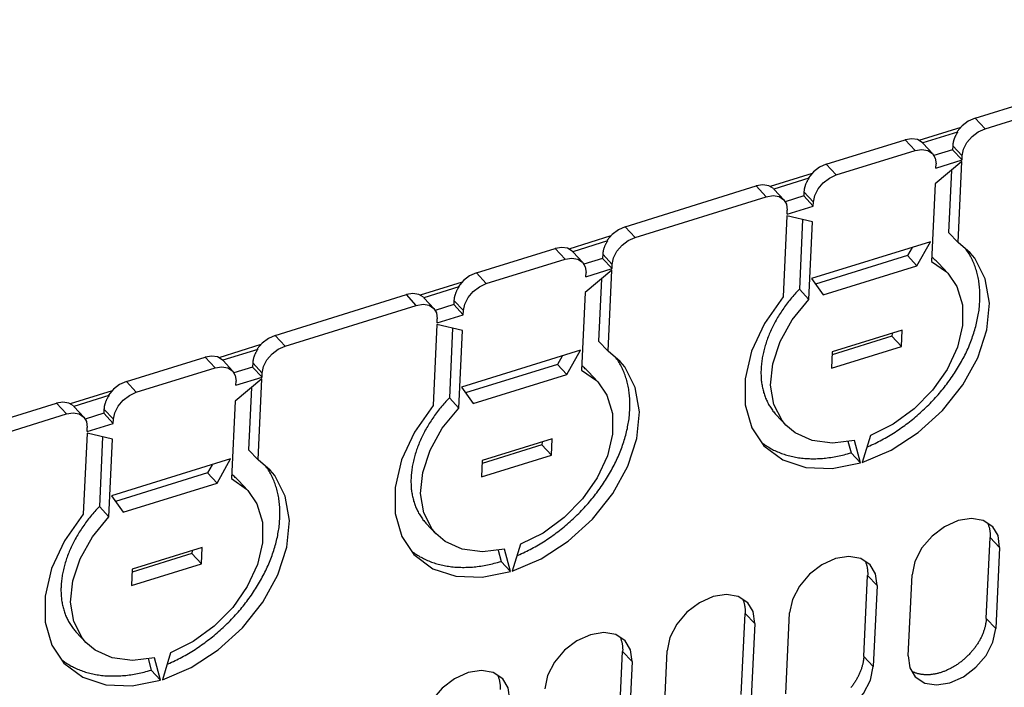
# Model space of a CAD drawing. Extents: x 0 to 594, y 0 to 420.
# Tile 118 of 126: x 515 to 534, y 131 to 145. Entities that reach past the tile are written whole.
import ezdxf

# ---------------------------------------------------------------- set-up
doc = ezdxf.new("R2010")
doc.units = 0
doc.header["$LTSCALE"] = 32.67
doc.layers.get('0').update_dxf_attribs({"linetype": 'CONTINUOUS'})

msp = doc.modelspace()

# ---------------------------------------------------------------- linework, layer by layer
at = {"color": 7, "linetype": 'CONTINUOUS'}
for p, q in [((533.873, 142.673), (554.677, 149.134)), ((534.071, 142.461), (554.876, 148.921)), ((533.873, 142.673), (534.071, 142.461)), ((533.59, 142.489), (532.759, 142.231)), ((530.925, 141.758), (532.486, 142.243)), ((532.685, 142.03), (532.486, 142.243)), ((533.528, 142.394), (532.835, 142.179)), ((533.518, 142.405), (533.528, 142.394)), ((531.124, 141.546), (532.685, 142.03)), ((532.825, 142.19), (532.835, 142.179)), ((532.842, 142.172), (532.835, 142.179)), ((532.842, 142.172), (533.03, 141.97)), ((533.426, 142.046), (533.054, 141.93)), ((533.43, 142.126), (533.426, 142.046)), ((533.426, 142.046), (533.615, 141.844)), ((533.619, 141.925), (533.43, 142.126)), ((533.095, 141.683), (533.615, 141.844)), ((533.615, 141.844), (533.619, 141.925)), ((530.925, 141.758), (531.124, 141.546)), ((533.614, 141.812), (533.08, 141.372)), ((533.095, 141.683), (533.099, 141.763)), ((533.407, 141.641), (533.348, 140.407)), ((533.537, 140.205), (533.614, 141.812)), ((530.643, 141.574), (529.811, 141.315)), ((530.581, 141.479), (529.887, 141.264)), ((530.571, 141.49), (530.581, 141.479)), ((526.938, 140.52), (529.538, 141.327)), ((529.737, 141.115), (529.538, 141.327)), ((529.877, 141.274), (529.887, 141.264)), ((529.894, 141.257), (529.887, 141.264)), ((529.894, 141.257), (530.083, 141.055)), ((533.08, 141.372), (533.007, 139.832)), ((527.137, 140.307), (529.737, 141.115)), ((530.479, 141.131), (530.107, 141.015)), ((530.483, 141.211), (530.479, 141.131)), ((530.479, 141.131), (530.668, 140.929)), ((530.672, 141.009), (530.483, 141.211)), ((530.148, 140.767), (530.668, 140.929)), ((530.668, 140.929), (530.672, 141.009)), ((530.146, 140.735), (530.07, 139.128)), ((530.653, 140.618), (530.146, 140.735)), ((530.148, 140.767), (530.152, 140.848)), ((530.457, 140.663), (530.391, 139.281)), ((526.938, 140.52), (527.137, 140.307)), ((530.58, 139.079), (530.653, 140.618)), ((526.656, 140.336), (525.824, 140.077)), ((533.348, 140.407), (533.537, 140.205)), ((523.991, 139.605), (525.551, 140.089)), ((525.75, 139.877), (525.551, 140.089)), ((526.593, 140.241), (525.9, 140.025)), ((526.583, 140.251), (526.593, 140.241)), ((532.992, 140.223), (530.634, 139.491)), ((532.625, 140.11), (532.533, 139.946)), ((532.722, 139.744), (532.992, 140.223)), ((533.774, 140.004), (533.537, 140.205)), ((525.89, 140.036), (525.9, 140.025)), ((525.907, 140.018), (525.9, 140.025)), ((525.907, 140.018), (526.096, 139.817)), ((526.491, 139.893), (526.119, 139.777)), ((526.495, 139.973), (526.491, 139.893)), ((526.491, 139.893), (526.68, 139.691)), ((526.684, 139.771), (526.495, 139.973)), ((532.533, 139.946), (530.713, 139.38)), ((532.533, 139.946), (532.722, 139.744)), ((524.189, 139.392), (525.75, 139.877)), ((526.16, 139.529), (526.68, 139.691)), ((526.68, 139.691), (526.684, 139.771)), ((530.865, 139.167), (532.722, 139.744)), ((533.146, 139.797), (533.335, 139.596)), ((523.991, 139.605), (524.189, 139.392)), ((526.679, 139.658), (526.145, 139.218)), ((526.16, 139.529), (526.164, 139.61)), ((526.602, 138.051), (526.679, 139.658)), ((523.708, 139.42), (522.876, 139.162)), ((523.646, 139.326), (522.953, 139.11)), ((523.636, 139.336), (523.646, 139.326)), ((526.472, 139.488), (526.414, 138.253)), ((530.634, 139.491), (530.865, 139.167)), ((520.003, 138.366), (522.604, 139.174)), ((522.802, 138.961), (522.604, 139.174)), ((522.943, 139.121), (522.953, 139.11)), ((522.959, 139.103), (522.953, 139.11)), ((522.959, 139.103), (523.148, 138.901)), ((526.145, 139.218), (526.072, 137.679)), ((530.391, 139.281), (530.58, 139.079)), ((520.202, 138.154), (522.802, 138.961)), ((523.544, 138.977), (523.172, 138.862)), ((523.548, 139.058), (523.544, 138.977)), ((523.544, 138.977), (523.733, 138.775)), ((523.737, 138.856), (523.548, 139.058)), ((523.213, 138.614), (523.733, 138.775)), ((523.733, 138.775), (523.737, 138.856)), ((523.211, 138.581), (523.135, 136.975)), ((523.718, 138.465), (523.211, 138.581)), ((523.213, 138.614), (523.217, 138.694)), ((520.003, 138.366), (520.202, 138.154)), ((523.522, 138.51), (523.456, 137.127)), ((523.645, 136.925), (523.718, 138.465)), ((532.226, 138.349), (531.04, 137.981)), ((532.43, 138.468), (531.043, 138.038)), ((532.228, 138.406), (532.226, 138.349)), ((532.226, 138.349), (532.415, 138.147)), ((532.415, 138.147), (532.43, 138.468)), ((519.721, 138.182), (518.889, 137.924)), ((526.414, 138.253), (526.602, 138.051)), ((531.028, 137.716), (532.415, 138.147)), ((517.056, 137.451), (518.616, 137.936)), ((518.815, 137.723), (518.616, 137.936)), ((519.659, 138.087), (518.965, 137.872)), ((519.649, 138.098), (519.659, 138.087)), ((526.057, 138.07), (523.699, 137.338)), ((525.691, 137.956), (525.598, 137.792)), ((525.787, 137.591), (526.057, 138.07)), ((526.839, 137.851), (526.602, 138.051)), ((531.043, 138.038), (531.028, 137.716)), ((518.955, 137.883), (518.965, 137.872)), ((518.972, 137.865), (518.965, 137.872)), ((518.972, 137.865), (519.161, 137.663)), ((519.557, 137.739), (519.184, 137.623)), ((519.56, 137.819), (519.557, 137.739)), ((519.557, 137.739), (519.745, 137.537)), ((519.749, 137.618), (519.56, 137.819)), ((525.598, 137.792), (523.778, 137.227)), ((525.598, 137.792), (525.787, 137.591)), ((517.254, 137.239), (518.815, 137.723)), ((519.745, 137.537), (519.749, 137.618)), ((523.93, 137.014), (525.787, 137.591)), ((526.211, 137.644), (526.4, 137.442)), ((517.056, 137.451), (517.254, 137.239)), ((519.744, 137.505), (519.211, 137.065)), ((519.225, 137.376), (519.745, 137.537)), ((519.225, 137.376), (519.229, 137.456)), ((519.668, 135.898), (519.744, 137.505)), ((516.773, 137.267), (515.942, 137.008)), ((516.711, 137.172), (516.018, 136.957)), ((516.701, 137.183), (516.711, 137.172)), ((519.537, 137.334), (519.479, 136.1)), ((523.699, 137.338), (523.93, 137.014)), ((508.734, 134.867), (515.669, 137.02)), ((515.868, 136.808), (515.669, 137.02)), ((516.008, 136.967), (516.018, 136.957)), ((516.025, 136.95), (516.018, 136.957)), ((519.211, 137.065), (519.137, 135.526)), ((523.456, 137.127), (523.645, 136.925)), ((508.933, 134.654), (515.868, 136.808)), ((516.025, 136.95), (516.213, 136.748)), ((516.609, 136.824), (516.237, 136.708)), ((516.613, 136.904), (516.609, 136.824)), ((516.609, 136.824), (516.798, 136.622)), ((516.802, 136.702), (516.613, 136.904)), ((529.934, 136.791), (530.123, 136.589)), ((516.278, 136.46), (516.798, 136.622)), ((516.798, 136.622), (516.802, 136.702)), ((516.277, 136.428), (516.2, 134.821)), ((516.783, 136.311), (516.277, 136.428)), ((516.278, 136.46), (516.282, 136.541)), ((531.804, 136.38), (531.639, 135.848)), ((516.587, 136.356), (516.521, 134.974)), ((516.71, 134.772), (516.783, 136.311)), ((525.291, 136.195), (524.105, 135.827)), ((525.495, 136.315), (524.108, 135.884)), ((525.294, 136.252), (525.291, 136.195)), ((525.291, 136.195), (525.48, 135.993)), ((525.48, 135.993), (525.495, 136.315)), ((531.355, 136.266), (531.416, 136.039)), ((531.605, 135.837), (531.487, 136.282)), ((519.479, 136.1), (519.668, 135.898)), ((524.093, 135.563), (525.48, 135.993)), ((531.416, 136.039), (531.605, 135.837)), ((519.122, 135.916), (516.764, 135.184)), ((518.756, 135.803), (518.664, 135.639)), ((518.853, 135.437), (519.122, 135.916)), ((519.904, 135.697), (519.668, 135.898)), ((524.108, 135.884), (524.093, 135.563)), ((518.664, 135.639), (516.843, 135.073)), ((518.664, 135.639), (518.853, 135.437)), ((516.995, 134.86), (518.853, 135.437)), ((519.276, 135.49), (519.465, 135.289)), ((516.764, 135.184), (516.995, 134.86)), ((516.521, 134.974), (516.71, 134.772)), ((522.999, 134.637), (523.188, 134.435)), ((524.869, 134.227), (524.704, 133.695)), ((534.095, 132.755), (534.171, 134.362)), ((534.36, 134.16), (534.171, 134.362)), ((518.356, 134.042), (517.17, 133.674)), ((518.56, 134.161), (517.173, 133.731)), ((518.359, 134.099), (518.356, 134.042)), ((518.356, 134.042), (518.545, 133.84)), ((518.545, 133.84), (518.56, 134.161)), ((524.421, 134.112), (524.481, 133.886)), ((524.67, 133.684), (524.552, 134.128)), ((534.36, 134.16), (534.284, 132.553)), ((517.158, 133.409), (518.545, 133.84)), ((524.481, 133.886), (524.67, 133.684)), ((517.173, 133.731), (517.158, 133.409)), ((531.668, 132.001), (531.744, 133.608)), ((531.933, 133.406), (531.744, 133.608)), ((532.55, 132.015), (532.627, 133.622)), ((531.933, 133.406), (531.857, 131.8)), ((530.123, 131.261), (530.199, 132.868)), ((529.241, 131.248), (529.317, 132.855)), ((529.506, 132.653), (529.317, 132.855)), ((534.095, 132.755), (534.284, 132.553)), ((516.064, 132.484), (516.253, 132.282)), ((529.506, 132.653), (529.43, 131.046)), ((526.813, 130.494), (526.89, 132.101)), ((527.079, 131.899), (526.89, 132.101)), ((527.696, 130.508), (527.772, 132.114)), ((517.486, 131.959), (517.546, 131.732)), ((517.735, 131.53), (517.617, 131.975)), ((517.934, 132.073), (517.77, 131.541)), ((527.079, 131.899), (527.002, 130.292)), ((531.668, 132.001), (531.857, 131.8)), ((517.546, 131.732), (517.735, 131.53))]:
    msp.add_line(p, q, dxfattribs=at)
for points in [[(533.873, 142.673), (533.739, 142.613), (533.618, 142.521), (533.518, 142.405)], [(533.619, 141.925), (533.646, 142.056), (533.713, 142.187), (533.813, 142.305), (533.936, 142.399), (534.071, 142.461)], [(532.825, 142.19), (532.734, 142.246), (532.617, 142.264), (532.486, 142.243)], [(533.528, 142.394), (533.523, 142.386), (533.517, 142.377), (533.512, 142.369), (533.507, 142.36), (533.502, 142.352), (533.497, 142.343), (533.492, 142.335), (533.487, 142.326), (533.483, 142.317), (533.479, 142.309), (533.475, 142.3), (533.471, 142.291), (533.467, 142.282), (533.463, 142.273), (533.46, 142.265), (533.457, 142.256), (533.454, 142.247), (533.451, 142.238), (533.448, 142.23), (533.446, 142.221), (533.443, 142.212), (533.441, 142.203), (533.439, 142.195), (533.437, 142.186), (533.436, 142.177), (533.434, 142.169), (533.433, 142.16), (533.432, 142.152), (533.431, 142.143), (533.431, 142.135), (533.43, 142.126)], [(532.685, 142.03), (532.818, 142.052), (532.936, 142.032), (533.03, 141.97)], [(533.03, 141.97), (533.083, 141.881), (533.099, 141.763)], [(530.925, 141.758), (530.792, 141.698), (530.67, 141.605), (530.571, 141.49)], [(530.581, 141.479), (530.575, 141.471), (530.57, 141.462), (530.564, 141.454), (530.559, 141.445), (530.554, 141.437), (530.549, 141.428), (530.545, 141.419), (530.54, 141.411), (530.536, 141.402), (530.531, 141.393), (530.527, 141.385), (530.523, 141.376), (530.52, 141.367), (530.516, 141.358), (530.513, 141.349), (530.509, 141.341), (530.506, 141.332), (530.504, 141.323), (530.501, 141.314), (530.498, 141.306), (530.496, 141.297), (530.494, 141.288), (530.492, 141.279), (530.49, 141.271), (530.489, 141.262), (530.487, 141.253), (530.486, 141.245), (530.485, 141.236), (530.484, 141.228), (530.483, 141.219), (530.483, 141.211)], [(530.672, 141.009), (530.699, 141.14), (530.766, 141.271), (530.866, 141.39), (530.989, 141.484), (531.124, 141.546)], [(529.877, 141.274), (529.786, 141.331), (529.67, 141.349), (529.538, 141.327)], [(529.737, 141.115), (529.871, 141.137), (529.989, 141.117), (530.083, 141.055)], [(530.083, 141.055), (530.136, 140.966), (530.152, 140.848)], [(526.938, 140.52), (526.805, 140.459), (526.683, 140.367), (526.583, 140.251)], [(526.684, 139.771), (526.711, 139.902), (526.778, 140.033), (526.878, 140.151), (527.001, 140.246), (527.137, 140.307)], [(525.89, 140.036), (525.799, 140.093), (525.682, 140.111), (525.551, 140.089)], [(526.593, 140.241), (526.588, 140.232), (526.582, 140.224), (526.577, 140.216), (526.572, 140.207), (526.567, 140.198), (526.562, 140.19), (526.557, 140.181), (526.552, 140.172), (526.548, 140.164), (526.544, 140.155), (526.54, 140.146), (526.536, 140.138), (526.532, 140.129), (526.529, 140.12), (526.525, 140.111), (526.522, 140.102), (526.519, 140.094), (526.516, 140.085), (526.513, 140.076), (526.511, 140.067), (526.508, 140.059), (526.506, 140.05), (526.504, 140.041), (526.503, 140.032), (526.501, 140.024), (526.5, 140.015), (526.498, 140.007), (526.497, 139.998), (526.496, 139.99), (526.496, 139.981), (526.495, 139.973)], [(525.75, 139.877), (525.883, 139.899), (526.001, 139.879), (526.096, 139.817)], [(531.639, 135.848), (532.208, 136.09), (532.748, 136.44), (533.231, 136.879), (533.631, 137.383), (533.929, 137.924), (534.107, 138.475), (534.157, 139.005), (534.076, 139.487), (533.866, 139.895), (533.774, 140.004)], [(531.734, 136.155), (531.756, 136.165), (531.79, 136.179), (531.824, 136.195), (531.858, 136.21), (531.891, 136.226), (531.925, 136.243), (531.959, 136.26), (531.992, 136.277), (532.025, 136.295), (532.059, 136.313), (532.092, 136.331), (532.125, 136.35), (532.158, 136.369), (532.191, 136.389), (532.224, 136.409), (532.256, 136.429), (532.289, 136.45), (532.321, 136.471), (532.353, 136.493), (532.385, 136.514), (532.417, 136.537), (532.448, 136.559), (532.48, 136.582), (532.511, 136.605), (532.542, 136.629), (532.573, 136.652), (532.604, 136.677), (532.634, 136.701), (532.665, 136.726), (532.695, 136.751), (532.724, 136.776), (532.754, 136.802), (532.783, 136.828), (532.813, 136.854), (532.841, 136.881), (532.87, 136.908), (532.898, 136.935), (532.926, 136.962), (532.954, 136.99), (532.982, 137.018), (533.009, 137.046), (533.036, 137.074), (533.063, 137.103), (533.089, 137.132), (533.115, 137.161), (533.141, 137.19), (533.166, 137.219), (533.191, 137.249), (533.216, 137.279), (533.241, 137.309), (533.265, 137.34), (533.289, 137.37), (533.312, 137.401), (533.335, 137.432), (533.358, 137.463), (533.38, 137.494), (533.402, 137.525), (533.424, 137.557), (533.445, 137.588), (533.466, 137.62), (533.487, 137.652), (533.507, 137.684), (533.527, 137.716), (533.546, 137.749), (533.565, 137.781), (533.584, 137.813), (533.602, 137.846), (533.62, 137.879), (533.637, 137.911), (533.654, 137.944), (533.671, 137.977), (533.687, 138.01), (533.702, 138.043), (533.718, 138.076), (533.733, 138.109), (533.747, 138.142), (533.761, 138.176), (533.775, 138.209), (533.788, 138.242), (533.8, 138.275), (533.813, 138.309), (533.824, 138.342), (533.836, 138.375), (533.847, 138.408), (533.857, 138.441), (533.867, 138.474), (533.877, 138.508), (533.886, 138.541), (533.894, 138.574), (533.903, 138.607), (533.91, 138.64), (533.917, 138.672), (533.924, 138.705), (533.931, 138.738), (533.936, 138.77), (533.942, 138.803), (533.947, 138.835), (533.951, 138.868), (533.955, 138.9), (533.958, 138.932), (533.961, 138.964), (533.964, 138.996), (533.966, 139.027), (533.968, 139.059), (533.969, 139.09), (533.969, 139.121), (533.969, 139.152), (533.969, 139.183), (533.968, 139.214), (533.967, 139.245), (533.965, 139.275), (533.963, 139.305), (533.96, 139.335), (533.957, 139.365), (533.953, 139.394), (533.949, 139.424), (533.945, 139.453), (533.94, 139.482), (533.934, 139.51), (533.928, 139.539), (533.921, 139.567), (533.914, 139.595), (533.907, 139.622), (533.899, 139.65), (533.891, 139.677), (533.882, 139.704), (533.873, 139.73), (533.863, 139.757), (533.853, 139.783), (533.842, 139.808), (533.831, 139.834), (533.82, 139.859), (533.808, 139.884), (533.795, 139.908), (533.782, 139.933), (533.769, 139.956), (533.755, 139.98), (533.741, 140.003), (533.726, 140.026), (533.711, 140.049), (533.696, 140.07)], [(533.146, 139.797), (533.133, 139.811), (533.117, 139.827), (533.101, 139.843), (533.084, 139.858), (533.067, 139.873), (533.05, 139.888), (533.032, 139.902), (533.014, 139.916), (533.011, 139.918)], [(526.096, 139.817), (526.149, 139.727), (526.164, 139.61)], [(533.007, 139.832), (533.306, 139.625), (533.335, 139.596)], [(523.991, 139.605), (523.857, 139.544), (523.735, 139.452), (523.636, 139.336)], [(533.335, 139.596), (533.515, 139.333), (533.623, 138.973), (533.626, 138.564), (533.524, 138.13), (533.322, 137.693), (533.032, 137.278), (532.669, 136.908), (532.252, 136.603), (531.804, 136.38)], [(523.646, 139.326), (523.64, 139.317), (523.635, 139.309), (523.63, 139.3), (523.624, 139.292), (523.619, 139.283), (523.614, 139.275), (523.61, 139.266), (523.605, 139.257), (523.601, 139.249), (523.597, 139.24), (523.592, 139.231), (523.589, 139.222), (523.585, 139.214), (523.581, 139.205), (523.578, 139.196), (523.575, 139.187), (523.572, 139.178), (523.569, 139.17), (523.566, 139.161), (523.564, 139.152), (523.561, 139.143), (523.559, 139.135), (523.557, 139.126), (523.555, 139.117), (523.554, 139.109), (523.552, 139.1), (523.551, 139.091), (523.55, 139.083), (523.549, 139.074), (523.548, 139.066), (523.548, 139.058)], [(523.737, 138.856), (523.764, 138.987), (523.831, 139.118), (523.931, 139.236), (524.054, 139.331), (524.189, 139.392)], [(522.943, 139.121), (522.851, 139.177), (522.735, 139.196), (522.604, 139.174)], [(530.07, 139.128), (529.702, 138.602), (529.446, 138.05), (529.315, 137.502), (529.316, 136.987), (529.447, 136.532), (529.685, 136.179)], [(530.391, 139.281), (530.368, 139.257), (530.346, 139.233), (530.324, 139.209), (530.302, 139.185), (530.281, 139.16), (530.26, 139.135), (530.239, 139.111), (530.218, 139.086), (530.198, 139.06), (530.177, 139.035), (530.158, 139.009), (530.138, 138.984), (530.119, 138.958), (530.1, 138.932), (530.082, 138.906), (530.064, 138.879), (530.046, 138.853), (530.028, 138.826), (530.011, 138.8), (529.994, 138.773), (529.978, 138.746), (529.961, 138.719), (529.946, 138.692), (529.93, 138.665), (529.915, 138.637), (529.9, 138.61), (529.886, 138.583), (529.872, 138.555), (529.858, 138.528), (529.845, 138.5), (529.832, 138.473), (529.82, 138.445), (529.807, 138.417), (529.796, 138.389), (529.784, 138.362), (529.773, 138.334), (529.763, 138.306), (529.753, 138.278), (529.743, 138.251), (529.733, 138.223), (529.724, 138.195), (529.716, 138.167), (529.708, 138.14), (529.7, 138.112), (529.692, 138.085), (529.686, 138.057), (529.679, 138.029), (529.673, 138.002), (529.667, 137.975), (529.662, 137.947), (529.657, 137.92), (529.652, 137.893), (529.648, 137.866), (529.645, 137.839), (529.642, 137.812), (529.639, 137.785), (529.636, 137.758), (529.634, 137.732), (529.633, 137.706), (529.632, 137.679), (529.631, 137.653), (529.631, 137.627), (529.631, 137.601), (529.632, 137.576), (529.633, 137.55), (529.634, 137.525), (529.636, 137.499), (529.638, 137.474), (529.641, 137.45), (529.644, 137.425), (529.648, 137.4), (529.652, 137.376), (529.656, 137.352), (529.661, 137.328), (529.666, 137.305), (529.672, 137.281), (529.678, 137.258), (529.684, 137.235), (529.691, 137.212), (529.698, 137.19), (529.706, 137.168), (529.714, 137.146), (529.723, 137.124), (529.732, 137.102), (529.741, 137.081), (529.751, 137.06), (529.761, 137.039), (529.771, 137.019), (529.782, 136.999), (529.794, 136.979), (529.805, 136.96), (529.817, 136.94), (529.83, 136.921), (529.843, 136.903), (529.856, 136.884), (529.869, 136.866), (529.883, 136.849), (529.898, 136.831), (529.912, 136.814), (529.927, 136.798), (529.934, 136.791)], [(522.802, 138.961), (522.936, 138.983), (523.054, 138.964), (523.148, 138.901)], [(530.122, 136.589), (530.049, 136.677), (529.884, 136.999), (529.82, 137.382), (529.863, 137.805), (530.009, 138.245), (530.252, 138.677), (530.58, 139.079)], [(523.148, 138.901), (523.201, 138.812), (523.217, 138.694)], [(520.003, 138.366), (519.87, 138.306), (519.748, 138.214), (519.649, 138.098)], [(519.749, 137.618), (519.777, 137.749), (519.843, 137.88), (519.943, 137.998), (520.067, 138.092), (520.202, 138.154)], [(518.955, 137.883), (518.864, 137.939), (518.747, 137.957), (518.616, 137.936)], [(519.659, 138.087), (519.653, 138.079), (519.647, 138.07), (519.642, 138.062), (519.637, 138.053), (519.632, 138.045), (519.627, 138.036), (519.622, 138.028), (519.618, 138.019), (519.613, 138.01), (519.609, 138.002), (519.605, 137.993), (519.601, 137.984), (519.597, 137.975), (519.594, 137.966), (519.59, 137.958), (519.587, 137.949), (519.584, 137.94), (519.581, 137.931), (519.578, 137.923), (519.576, 137.914), (519.574, 137.905), (519.571, 137.896), (519.57, 137.888), (519.568, 137.879), (519.566, 137.87), (519.565, 137.862), (519.563, 137.853), (519.562, 137.845), (519.562, 137.836), (519.561, 137.828), (519.56, 137.819)], [(518.815, 137.723), (518.948, 137.745), (519.066, 137.725), (519.161, 137.663)], [(524.704, 133.695), (525.273, 133.936), (525.813, 134.286), (526.296, 134.725), (526.697, 135.229), (526.994, 135.771), (527.172, 136.321), (527.223, 136.852), (527.141, 137.334), (526.931, 137.741), (526.839, 137.851)], [(524.799, 134.002), (524.821, 134.011), (524.855, 134.026), (524.889, 134.041), (524.923, 134.057), (524.957, 134.073), (524.99, 134.089), (525.024, 134.106), (525.057, 134.124), (525.091, 134.141), (525.124, 134.159), (525.157, 134.178), (525.19, 134.197), (525.223, 134.216), (525.256, 134.236), (525.289, 134.256), (525.321, 134.276), (525.354, 134.297), (525.386, 134.318), (525.418, 134.339), (525.45, 134.361), (525.482, 134.383), (525.514, 134.406), (525.545, 134.428), (525.576, 134.452), (525.607, 134.475), (525.638, 134.499), (525.669, 134.523), (525.699, 134.548), (525.73, 134.572), (525.76, 134.597), (525.79, 134.623), (525.819, 134.649), (525.849, 134.674), (525.878, 134.701), (525.907, 134.727), (525.935, 134.754), (525.963, 134.781), (525.992, 134.809), (526.019, 134.836), (526.047, 134.864), (526.074, 134.892), (526.101, 134.921), (526.128, 134.949), (526.154, 134.978), (526.18, 135.007), (526.206, 135.036), (526.231, 135.066), (526.256, 135.096), (526.281, 135.126), (526.306, 135.156), (526.33, 135.186), (526.354, 135.217), (526.377, 135.247), (526.4, 135.278), (526.423, 135.309), (526.445, 135.34), (526.467, 135.372), (526.489, 135.403), (526.51, 135.435), (526.531, 135.467), (526.552, 135.499), (526.572, 135.531), (526.592, 135.563), (526.611, 135.595), (526.63, 135.627), (526.649, 135.66), (526.667, 135.693), (526.685, 135.725), (526.702, 135.758), (526.719, 135.791), (526.736, 135.824), (526.752, 135.857), (526.768, 135.89), (526.783, 135.923), (526.798, 135.956), (526.812, 135.989), (526.826, 136.022), (526.84, 136.055), (526.853, 136.089), (526.866, 136.122), (526.878, 136.155), (526.89, 136.188), (526.901, 136.221), (526.912, 136.255), (526.922, 136.288), (526.932, 136.321), (526.942, 136.354), (526.951, 136.387), (526.96, 136.42), (526.968, 136.453), (526.975, 136.486), (526.983, 136.519), (526.989, 136.552), (526.996, 136.584), (527.002, 136.617), (527.007, 136.649), (527.012, 136.682), (527.016, 136.714), (527.02, 136.746), (527.024, 136.778), (527.027, 136.81), (527.029, 136.842), (527.031, 136.874), (527.033, 136.905), (527.034, 136.937), (527.034, 136.968), (527.035, 136.999), (527.034, 137.03), (527.033, 137.061), (527.032, 137.091), (527.03, 137.121), (527.028, 137.152), (527.025, 137.182), (527.022, 137.211), (527.019, 137.241), (527.014, 137.27), (527.01, 137.299), (527.005, 137.328), (526.999, 137.357), (526.993, 137.385), (526.987, 137.413), (526.98, 137.441), (526.972, 137.469), (526.964, 137.496), (526.956, 137.524), (526.947, 137.55), (526.938, 137.577), (526.928, 137.603), (526.918, 137.629), (526.907, 137.655), (526.896, 137.68), (526.885, 137.706), (526.873, 137.73), (526.86, 137.755), (526.847, 137.779), (526.834, 137.803), (526.82, 137.826), (526.806, 137.85), (526.792, 137.873), (526.776, 137.895), (526.761, 137.917)], [(526.211, 137.644), (526.198, 137.658), (526.182, 137.674), (526.166, 137.69), (526.149, 137.705), (526.132, 137.72), (526.115, 137.734), (526.098, 137.749), (526.08, 137.762), (526.076, 137.765)], [(519.161, 137.663), (519.214, 137.574), (519.229, 137.456)], [(526.072, 137.679), (526.371, 137.472), (526.4, 137.442)], [(517.056, 137.451), (516.922, 137.391), (516.801, 137.298), (516.701, 137.183)], [(526.4, 137.442), (526.58, 137.18), (526.688, 136.819), (526.691, 136.41), (526.589, 135.976), (526.387, 135.54), (526.097, 135.125), (525.734, 134.754), (525.317, 134.449), (524.869, 134.227)], [(516.711, 137.172), (516.706, 137.164), (516.7, 137.155), (516.695, 137.147), (516.69, 137.138), (516.685, 137.13), (516.68, 137.121), (516.675, 137.112), (516.67, 137.104), (516.666, 137.095), (516.662, 137.086), (516.658, 137.078), (516.654, 137.069), (516.65, 137.06), (516.646, 137.051), (516.643, 137.042), (516.64, 137.034), (516.637, 137.025), (516.634, 137.016), (516.631, 137.007), (516.629, 136.999), (516.626, 136.99), (516.624, 136.981), (516.622, 136.972), (516.62, 136.964), (516.619, 136.955), (516.617, 136.946), (516.616, 136.938), (516.615, 136.929), (516.614, 136.921), (516.614, 136.912), (516.613, 136.904)], [(516.802, 136.702), (516.829, 136.833), (516.896, 136.964), (516.996, 137.083), (517.119, 137.177), (517.254, 137.239)], [(516.008, 136.967), (515.917, 137.024), (515.8, 137.042), (515.669, 137.02)], [(523.135, 136.975), (522.767, 136.448), (522.511, 135.896), (522.381, 135.348), (522.381, 134.833), (522.512, 134.379), (522.75, 134.025)], [(523.456, 137.127), (523.434, 137.103), (523.411, 137.08), (523.389, 137.055), (523.367, 137.031), (523.346, 137.007), (523.325, 136.982), (523.304, 136.957), (523.283, 136.932), (523.263, 136.907), (523.243, 136.881), (523.223, 136.856), (523.203, 136.83), (523.184, 136.804), (523.165, 136.778), (523.147, 136.752), (523.129, 136.726), (523.111, 136.699), (523.093, 136.673), (523.076, 136.646), (523.059, 136.619), (523.043, 136.592), (523.027, 136.565), (523.011, 136.538), (522.995, 136.511), (522.98, 136.484), (522.965, 136.457), (522.951, 136.429), (522.937, 136.402), (522.923, 136.374), (522.91, 136.347), (522.897, 136.319), (522.885, 136.291), (522.873, 136.264), (522.861, 136.236), (522.849, 136.208), (522.839, 136.18), (522.828, 136.153), (522.818, 136.125), (522.808, 136.097), (522.799, 136.069), (522.79, 136.042), (522.781, 136.014), (522.773, 135.986), (522.765, 135.959), (522.758, 135.931), (522.751, 135.903), (522.744, 135.876), (522.738, 135.848), (522.732, 135.821), (522.727, 135.794), (522.722, 135.767), (522.718, 135.739), (522.714, 135.712), (522.71, 135.685), (522.707, 135.658), (522.704, 135.632), (522.702, 135.605), (522.7, 135.578), (522.698, 135.552), (522.697, 135.526), (522.696, 135.5), (522.696, 135.474), (522.696, 135.448), (522.697, 135.422), (522.698, 135.397), (522.699, 135.371), (522.701, 135.346), (522.703, 135.321), (522.706, 135.296), (522.709, 135.271), (522.713, 135.247), (522.717, 135.223), (522.721, 135.199), (522.726, 135.175), (522.731, 135.151), (522.737, 135.128), (522.743, 135.104), (522.749, 135.081), (522.756, 135.059), (522.764, 135.036), (522.771, 135.014), (522.779, 134.992), (522.788, 134.97), (522.797, 134.949), (522.806, 134.928), (522.816, 134.907), (522.826, 134.886), (522.836, 134.866), (522.847, 134.845), (522.859, 134.826), (522.87, 134.806), (522.882, 134.787), (522.895, 134.768), (522.908, 134.749), (522.921, 134.731), (522.934, 134.713), (522.948, 134.695), (522.963, 134.678), (522.977, 134.661), (522.992, 134.644), (522.999, 134.637)], [(515.868, 136.808), (516.001, 136.83), (516.119, 136.81), (516.213, 136.748)], [(523.188, 134.436), (523.114, 134.523), (522.949, 134.846), (522.886, 135.229), (522.928, 135.651), (523.074, 136.091), (523.317, 136.524), (523.645, 136.925)], [(516.213, 136.748), (516.266, 136.659), (516.282, 136.541)], [(531.487, 136.282), (531.046, 136.228), (530.646, 136.28), (530.308, 136.432), (530.122, 136.589)], [(529.636, 136.251), (529.65, 136.24), (529.671, 136.224), (529.693, 136.208), (529.715, 136.192), (529.738, 136.177), (529.761, 136.162), (529.784, 136.148), (529.808, 136.134), (529.832, 136.12), (529.857, 136.107), (529.881, 136.094), (529.906, 136.082), (529.932, 136.07), (529.957, 136.059), (529.983, 136.048), (530.01, 136.038), (530.036, 136.028), (530.063, 136.018), (530.09, 136.009), (530.118, 136), (530.145, 135.992), (530.173, 135.984), (530.202, 135.977), (530.23, 135.97), (530.259, 135.963), (530.288, 135.957), (530.317, 135.952), (530.347, 135.947), (530.377, 135.942), (530.407, 135.938), (530.437, 135.934), (530.467, 135.931), (530.498, 135.928), (530.529, 135.926), (530.56, 135.924), (530.591, 135.923), (530.622, 135.922), (530.654, 135.922), (530.686, 135.922), (530.718, 135.922), (530.75, 135.923), (530.782, 135.925), (530.814, 135.926), (530.847, 135.929), (530.88, 135.932), (530.912, 135.935), (530.945, 135.939), (530.978, 135.943), (531.012, 135.948), (531.045, 135.953), (531.078, 135.958), (531.112, 135.964), (531.145, 135.971), (531.179, 135.978), (531.212, 135.985), (531.246, 135.993), (531.28, 136.001), (531.314, 136.01), (531.348, 136.019), (531.382, 136.029), (531.416, 136.039)], [(529.685, 136.179), (530.065, 135.896), (530.52, 135.748), (531.042, 135.728), (531.605, 135.837)], [(517.77, 131.541), (518.338, 131.783), (518.878, 132.133), (519.361, 132.572), (519.762, 133.076), (520.059, 133.617), (520.238, 134.168), (520.288, 134.698), (520.206, 135.18), (519.996, 135.588), (519.904, 135.697)], [(517.864, 131.848), (517.887, 131.858), (517.92, 131.872), (517.954, 131.888), (517.988, 131.903), (518.022, 131.919), (518.055, 131.936), (518.089, 131.953), (518.122, 131.97), (518.156, 131.988), (518.189, 132.006), (518.222, 132.024), (518.255, 132.043), (518.288, 132.062), (518.321, 132.082), (518.354, 132.102), (518.386, 132.122), (518.419, 132.143), (518.451, 132.164), (518.483, 132.186), (518.515, 132.207), (518.547, 132.23), (518.579, 132.252), (518.61, 132.275), (518.641, 132.298), (518.673, 132.322), (518.703, 132.345), (518.734, 132.37), (518.765, 132.394), (518.795, 132.419), (518.825, 132.444), (518.855, 132.469), (518.884, 132.495), (518.914, 132.521), (518.943, 132.547), (518.972, 132.574), (519, 132.601), (519.029, 132.628), (519.057, 132.655), (519.085, 132.683), (519.112, 132.711), (519.139, 132.739), (519.166, 132.767), (519.193, 132.796), (519.219, 132.825), (519.245, 132.854), (519.271, 132.883), (519.297, 132.912), (519.322, 132.942), (519.346, 132.972), (519.371, 133.002), (519.395, 133.033), (519.419, 133.063), (519.442, 133.094), (519.465, 133.125), (519.488, 133.156), (519.511, 133.187), (519.533, 133.218), (519.554, 133.25), (519.576, 133.281), (519.596, 133.313), (519.617, 133.345), (519.637, 133.377), (519.657, 133.409), (519.676, 133.442), (519.695, 133.474), (519.714, 133.506), (519.732, 133.539), (519.75, 133.572), (519.767, 133.604), (519.784, 133.637), (519.801, 133.67), (519.817, 133.703), (519.833, 133.736), (519.848, 133.769), (519.863, 133.802), (519.877, 133.836), (519.891, 133.869), (519.905, 133.902), (519.918, 133.935), (519.931, 133.968), (519.943, 134.002), (519.955, 134.035), (519.966, 134.068), (519.977, 134.101), (519.987, 134.134), (519.997, 134.167), (520.007, 134.201), (520.016, 134.234), (520.025, 134.267), (520.033, 134.3), (520.041, 134.333), (520.048, 134.365), (520.055, 134.398), (520.061, 134.431), (520.067, 134.463), (520.072, 134.496), (520.077, 134.528), (520.081, 134.561), (520.085, 134.593), (520.089, 134.625), (520.092, 134.657), (520.094, 134.689), (520.096, 134.72), (520.098, 134.752), (520.099, 134.783), (520.1, 134.814), (520.1, 134.845), (520.099, 134.876), (520.099, 134.907), (520.097, 134.938), (520.095, 134.968), (520.093, 134.998), (520.091, 135.028), (520.087, 135.058), (520.084, 135.087), (520.08, 135.117), (520.075, 135.146), (520.07, 135.175), (520.064, 135.203), (520.058, 135.232), (520.052, 135.26), (520.045, 135.288), (520.037, 135.315), (520.029, 135.343), (520.021, 135.37), (520.012, 135.397), (520.003, 135.423), (519.993, 135.45), (519.983, 135.476), (519.972, 135.501), (519.961, 135.527), (519.95, 135.552), (519.938, 135.577), (519.925, 135.601), (519.913, 135.626), (519.899, 135.649), (519.886, 135.673), (519.871, 135.696), (519.857, 135.719), (519.842, 135.742), (519.827, 135.763)], [(519.276, 135.49), (519.263, 135.504), (519.247, 135.52), (519.231, 135.536), (519.214, 135.551), (519.197, 135.566), (519.18, 135.581), (519.163, 135.595), (519.145, 135.609), (519.142, 135.611)], [(519.137, 135.526), (519.436, 135.318), (519.465, 135.289)], [(519.465, 135.289), (519.645, 135.026), (519.753, 134.666), (519.756, 134.257), (519.654, 133.823), (519.453, 133.386), (519.163, 132.971), (518.799, 132.601), (518.382, 132.296), (517.934, 132.073)], [(516.2, 134.821), (515.832, 134.295), (515.576, 133.743), (515.446, 133.195), (515.446, 132.68), (515.577, 132.225), (515.815, 131.872)], [(516.521, 134.974), (516.499, 134.95), (516.476, 134.926), (516.454, 134.902), (516.433, 134.878), (516.411, 134.853), (516.39, 134.828), (516.369, 134.804), (516.348, 134.779), (516.328, 134.753), (516.308, 134.728), (516.288, 134.702), (516.269, 134.677), (516.249, 134.651), (516.231, 134.625), (516.212, 134.599), (516.194, 134.572), (516.176, 134.546), (516.158, 134.519), (516.141, 134.493), (516.124, 134.466), (516.108, 134.439), (516.092, 134.412), (516.076, 134.385), (516.06, 134.358), (516.045, 134.33), (516.031, 134.303), (516.016, 134.276), (516.002, 134.248), (515.989, 134.221), (515.975, 134.193), (515.962, 134.166), (515.95, 134.138), (515.938, 134.11), (515.926, 134.082), (515.915, 134.055), (515.904, 134.027), (515.893, 133.999), (515.883, 133.971), (515.873, 133.944), (515.864, 133.916), (515.855, 133.888), (515.846, 133.86), (515.838, 133.833), (515.83, 133.805), (515.823, 133.778), (515.816, 133.75), (515.809, 133.722), (515.803, 133.695), (515.797, 133.668), (515.792, 133.64), (515.787, 133.613), (515.783, 133.586), (515.779, 133.559), (515.775, 133.532), (515.772, 133.505), (515.769, 133.478), (515.767, 133.451), (515.765, 133.425), (515.763, 133.399), (515.762, 133.372), (515.761, 133.346), (515.761, 133.32), (515.761, 133.294), (515.762, 133.269), (515.763, 133.243), (515.764, 133.218), (515.766, 133.192), (515.769, 133.167), (515.771, 133.143), (515.774, 133.118), (515.778, 133.093), (515.782, 133.069), (515.786, 133.045), (515.791, 133.021), (515.796, 132.998), (515.802, 132.974), (515.808, 132.951), (515.815, 132.928), (515.821, 132.905), (515.829, 132.883), (515.836, 132.861), (515.845, 132.839), (515.853, 132.817), (515.862, 132.795), (515.871, 132.774), (515.881, 132.753), (515.891, 132.732), (515.902, 132.712), (515.913, 132.692), (515.924, 132.672), (515.935, 132.653), (515.948, 132.633), (515.96, 132.614), (515.973, 132.596), (515.986, 132.577), (516, 132.559), (516.014, 132.542), (516.028, 132.524), (516.043, 132.507), (516.058, 132.491), (516.064, 132.484)], [(516.253, 132.282), (516.179, 132.37), (516.014, 132.692), (515.951, 133.075), (515.993, 133.498), (516.139, 133.938), (516.383, 134.37), (516.71, 134.772)], [(534.223, 134.574), (534.034, 134.699), (533.8, 134.738), (533.535, 134.695), (533.266, 134.574), (533.02, 134.387), (532.819, 134.152), (532.682, 133.887), (532.627, 133.622)], [(534.124, 134.64), (534.128, 134.63), (534.133, 134.618), (534.138, 134.606), (534.142, 134.593), (534.146, 134.581), (534.15, 134.568), (534.153, 134.555), (534.156, 134.542), (534.159, 134.529), (534.162, 134.516), (534.164, 134.503), (534.166, 134.489), (534.168, 134.475), (534.169, 134.462), (534.17, 134.448), (534.171, 134.434), (534.172, 134.42), (534.172, 134.405), (534.172, 134.391), (534.172, 134.377), (534.171, 134.362)], [(524.552, 134.128), (524.111, 134.075), (523.711, 134.126), (523.373, 134.279), (523.188, 134.436)], [(534.36, 134.16), (534.329, 134.397), (534.223, 134.574)], [(522.701, 134.098), (522.715, 134.087), (522.736, 134.07), (522.758, 134.054), (522.781, 134.039), (522.803, 134.023), (522.826, 134.009), (522.85, 133.994), (522.873, 133.98), (522.897, 133.967), (522.922, 133.954), (522.946, 133.941), (522.971, 133.929), (522.997, 133.917), (523.022, 133.906), (523.048, 133.895), (523.075, 133.884), (523.101, 133.874), (523.128, 133.865), (523.155, 133.855), (523.183, 133.847), (523.21, 133.838), (523.238, 133.831), (523.267, 133.823), (523.295, 133.816), (523.324, 133.81), (523.353, 133.804), (523.382, 133.798), (523.412, 133.793), (523.442, 133.789), (523.472, 133.785), (523.502, 133.781), (523.532, 133.778), (523.563, 133.775), (523.594, 133.773), (523.625, 133.771), (523.656, 133.769), (523.687, 133.769), (523.719, 133.768), (523.751, 133.768), (523.783, 133.769), (523.815, 133.77), (523.847, 133.771), (523.879, 133.773), (523.912, 133.775), (523.945, 133.778), (523.978, 133.781), (524.01, 133.785), (524.044, 133.789), (524.077, 133.794), (524.11, 133.799), (524.143, 133.805), (524.177, 133.811), (524.21, 133.817), (524.244, 133.824), (524.278, 133.832), (524.311, 133.84), (524.345, 133.848), (524.379, 133.857), (524.413, 133.866), (524.447, 133.876), (524.481, 133.886)], [(522.75, 134.025), (523.13, 133.742), (523.585, 133.594), (524.107, 133.574), (524.67, 133.684)], [(531.796, 133.821), (531.607, 133.945), (531.373, 133.985), (531.108, 133.942), (530.839, 133.82), (530.593, 133.634), (530.392, 133.398), (530.255, 133.133), (530.199, 132.868)], [(531.697, 133.886), (531.701, 133.876), (531.706, 133.864), (531.711, 133.852), (531.715, 133.84), (531.719, 133.827), (531.723, 133.814), (531.726, 133.802), (531.729, 133.789), (531.732, 133.776), (531.735, 133.762), (531.737, 133.749), (531.739, 133.735), (531.741, 133.722), (531.742, 133.708), (531.743, 133.694), (531.744, 133.68), (531.745, 133.666), (531.745, 133.652), (531.745, 133.637), (531.745, 133.623), (531.744, 133.608)], [(531.933, 133.406), (531.902, 133.643), (531.796, 133.821)], [(529.369, 133.067), (529.18, 133.191), (528.947, 133.231), (528.681, 133.188), (528.411, 133.066), (528.165, 132.88), (527.964, 132.644), (527.828, 132.379), (527.772, 132.114)], [(529.27, 133.132), (529.274, 133.122), (529.279, 133.11), (529.283, 133.098), (529.288, 133.086), (529.292, 133.073), (529.295, 133.061), (529.299, 133.048), (529.302, 133.035), (529.305, 133.022), (529.307, 133.009), (529.31, 132.995), (529.312, 132.982), (529.313, 132.968), (529.315, 132.954), (529.316, 132.94), (529.317, 132.926), (529.318, 132.912), (529.318, 132.898), (529.318, 132.884), (529.318, 132.869), (529.317, 132.855)], [(529.506, 132.653), (529.475, 132.89), (529.369, 133.067)], [(534.095, 132.755), (534.094, 132.741), (534.093, 132.726), (534.092, 132.711), (534.09, 132.696), (534.088, 132.681), (534.086, 132.666), (534.083, 132.651), (534.08, 132.636), (534.077, 132.621), (534.074, 132.606), (534.07, 132.59), (534.066, 132.575), (534.062, 132.56), (534.058, 132.544), (534.053, 132.529), (534.048, 132.514), (534.042, 132.498), (534.037, 132.483), (534.031, 132.468), (534.025, 132.452), (534.019, 132.437), (534.012, 132.421), (534.005, 132.406), (533.998, 132.391), (533.991, 132.376), (533.983, 132.36), (533.975, 132.345), (533.967, 132.33), (533.958, 132.315), (533.95, 132.3), (533.941, 132.285), (533.932, 132.27), (533.922, 132.255), (533.913, 132.24), (533.903, 132.226), (533.893, 132.211), (533.883, 132.197), (533.872, 132.182), (533.862, 132.168), (533.851, 132.154), (533.84, 132.14), (533.829, 132.126), (533.817, 132.112), (533.805, 132.098), (533.794, 132.084), (533.781, 132.071), (533.769, 132.058), (533.757, 132.044), (533.744, 132.031), (533.732, 132.018), (533.719, 132.006), (533.706, 131.993), (533.692, 131.981), (533.679, 131.968), (533.665, 131.956), (533.652, 131.944), (533.638, 131.933), (533.624, 131.921), (533.61, 131.91), (533.596, 131.898), (533.581, 131.887), (533.567, 131.877), (533.552, 131.866), (533.538, 131.856), (533.523, 131.845), (533.508, 131.836), (533.493, 131.826), (533.478, 131.816), (533.463, 131.807), (533.448, 131.798), (533.432, 131.789), (533.417, 131.78), (533.402, 131.772), (533.386, 131.764), (533.371, 131.756), (533.355, 131.748), (533.339, 131.741), (533.324, 131.734), (533.308, 131.727), (533.292, 131.72), (533.277, 131.713), (533.261, 131.707), (533.245, 131.701), (533.229, 131.696), (533.214, 131.69), (533.198, 131.685), (533.182, 131.68), (533.166, 131.676), (533.151, 131.671), (533.135, 131.667), (533.119, 131.663), (533.104, 131.66), (533.088, 131.656), (533.073, 131.653), (533.057, 131.651), (533.042, 131.648), (533.026, 131.646), (533.011, 131.644), (532.996, 131.643), (532.981, 131.641), (532.966, 131.64), (532.951, 131.639), (532.936, 131.639), (532.921, 131.639), (532.906, 131.639), (532.892, 131.639), (532.877, 131.64), (532.863, 131.641), (532.849, 131.642), (532.835, 131.643), (532.821, 131.645), (532.807, 131.647), (532.793, 131.649), (532.78, 131.652), (532.766, 131.655), (532.753, 131.658), (532.74, 131.661), (532.727, 131.665), (532.714, 131.669), (532.701, 131.673), (532.689, 131.677), (532.677, 131.682), (532.665, 131.687), (532.653, 131.692), (532.641, 131.698), (532.63, 131.704), (532.624, 131.707)], [(526.942, 132.313), (526.753, 132.438), (526.519, 132.477), (526.253, 132.434), (525.984, 132.313), (525.738, 132.126), (525.537, 131.891), (525.401, 131.626), (525.345, 131.361)], [(532.687, 131.601), (532.876, 131.476), (533.11, 131.437), (533.376, 131.48), (533.645, 131.601), (533.891, 131.788), (534.092, 132.023), (534.228, 132.288), (534.284, 132.553)], [(517.617, 131.975), (517.177, 131.921), (516.776, 131.973), (516.438, 132.125), (516.253, 132.282)], [(526.843, 132.379), (526.847, 132.369), (526.852, 132.357), (526.856, 132.344), (526.86, 132.332), (526.864, 132.32), (526.868, 132.307), (526.872, 132.294), (526.875, 132.281), (526.878, 132.268), (526.88, 132.255), (526.882, 132.241), (526.884, 132.228), (526.886, 132.214), (526.888, 132.2), (526.889, 132.187), (526.89, 132.173), (526.89, 132.158), (526.891, 132.144), (526.891, 132.13), (526.89, 132.115), (526.89, 132.101)], [(527.079, 131.899), (527.047, 132.136), (526.942, 132.313)], [(515.766, 131.944), (515.78, 131.933), (515.802, 131.917), (515.823, 131.901), (515.846, 131.885), (515.868, 131.87), (515.891, 131.855), (515.915, 131.841), (515.938, 131.827), (515.963, 131.813), (515.987, 131.8), (516.012, 131.787), (516.037, 131.775), (516.062, 131.763), (516.088, 131.752), (516.114, 131.741), (516.14, 131.731), (516.166, 131.721), (516.193, 131.711), (516.22, 131.702), (516.248, 131.693), (516.276, 131.685), (516.304, 131.677), (516.332, 131.67), (516.36, 131.663), (516.389, 131.656), (516.418, 131.65), (516.448, 131.645), (516.477, 131.64), (516.507, 131.635), (516.537, 131.631), (516.567, 131.627), (516.597, 131.624), (516.628, 131.621), (516.659, 131.619), (516.69, 131.617), (516.721, 131.616), (516.753, 131.615), (516.784, 131.615), (516.816, 131.615), (516.848, 131.615), (516.88, 131.616), (516.912, 131.618), (516.945, 131.619), (516.977, 131.622), (517.01, 131.625), (517.043, 131.628), (517.076, 131.632), (517.109, 131.636), (517.142, 131.641), (517.175, 131.646), (517.208, 131.651), (517.242, 131.657), (517.275, 131.664), (517.309, 131.671), (517.343, 131.678), (517.376, 131.686), (517.41, 131.694), (517.444, 131.703), (517.478, 131.712), (517.512, 131.722), (517.546, 131.732)], [(531.668, 132.001), (531.667, 131.987), (531.666, 131.972), (531.664, 131.957), (531.663, 131.942), (531.661, 131.927), (531.659, 131.912), (531.656, 131.897), (531.653, 131.882), (531.65, 131.867), (531.647, 131.852), (531.643, 131.837), (531.639, 131.821), (531.635, 131.806), (531.63, 131.791), (531.626, 131.775), (531.621, 131.76), (531.615, 131.745), (531.61, 131.729), (531.604, 131.714), (531.598, 131.698), (531.591, 131.683), (531.585, 131.668), (531.578, 131.652), (531.571, 131.637), (531.563, 131.622), (531.556, 131.607), (531.548, 131.591), (531.54, 131.576), (531.531, 131.561), (531.523, 131.546), (531.514, 131.531), (531.505, 131.516), (531.495, 131.501), (531.486, 131.487), (531.476, 131.472), (531.466, 131.457), (531.456, 131.443), (531.445, 131.428), (531.435, 131.414), (531.424, 131.4), (531.413, 131.386)], [(532.55, 132.015), (532.582, 131.778), (532.687, 131.601)], [(515.815, 131.872), (516.195, 131.589), (516.65, 131.441), (517.172, 131.421), (517.735, 131.53)], [(524.515, 131.56), (524.325, 131.684), (524.092, 131.723), (523.826, 131.681), (523.557, 131.559), (523.311, 131.373), (523.11, 131.137), (522.973, 130.872), (522.918, 130.607)], [(530.26, 130.847), (530.449, 130.722), (530.683, 130.683), (530.948, 130.726), (531.218, 130.847), (531.463, 131.034), (531.664, 131.27), (531.801, 131.535), (531.857, 131.8)], [(524.415, 131.625), (524.42, 131.615), (524.424, 131.603), (524.429, 131.591), (524.433, 131.578), (524.437, 131.566), (524.441, 131.553), (524.444, 131.54), (524.448, 131.528), (524.45, 131.514), (524.453, 131.501), (524.455, 131.488), (524.457, 131.474), (524.459, 131.461), (524.46, 131.447), (524.462, 131.433), (524.463, 131.419), (524.463, 131.405), (524.463, 131.39), (524.463, 131.376), (524.463, 131.362), (524.463, 131.347)], [(524.652, 131.145), (524.62, 131.382), (524.515, 131.56)]]:
    msp.add_lwpolyline(points, dxfattribs=at)

doc.saveas('drawing.dxf')
